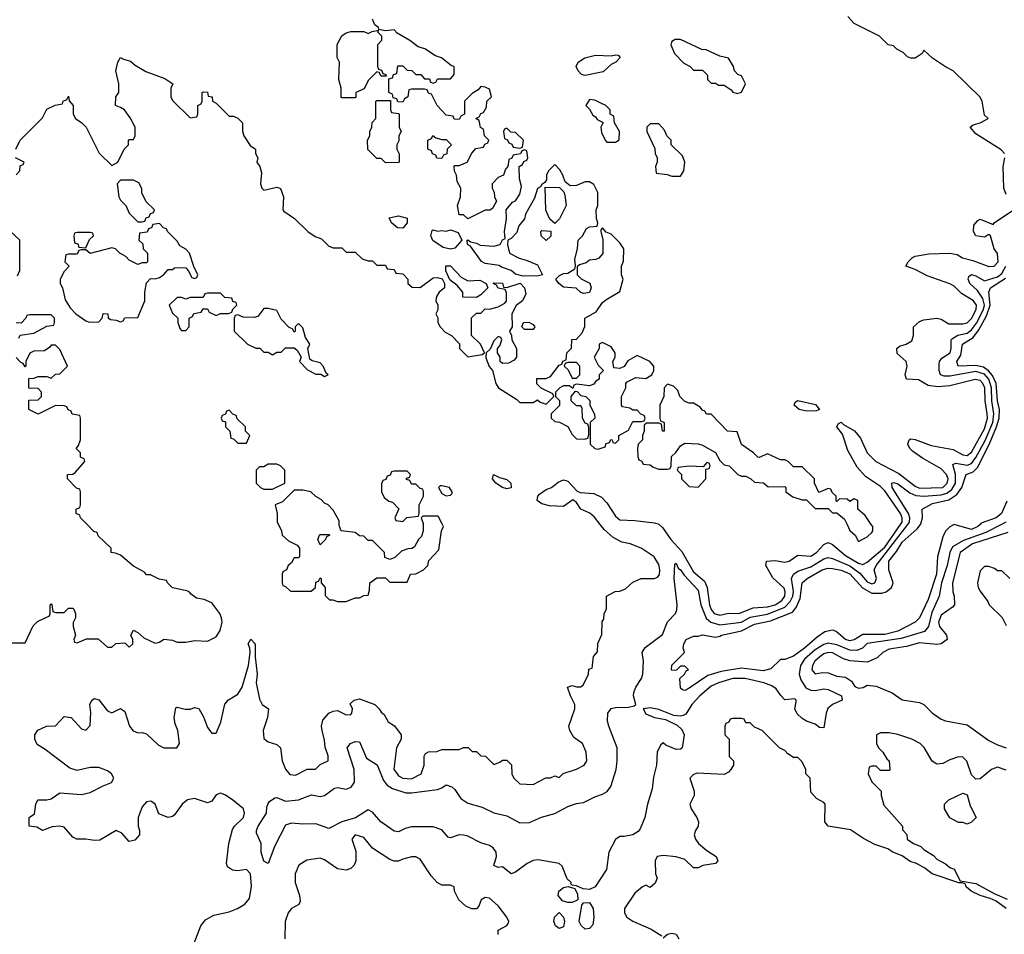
# Model space of a CAD drawing. Header units: inches. Extents: x 2710684 to 2828758, y 857022 to 965663.
# Tile 63 of 256: x 2713785 to 2718321, y 908111 to 912326. Entities that reach past the tile are written whole.
import ezdxf

# ---------------------------------------------------------------- set-up
doc = ezdxf.new("R2010")
doc.units = ezdxf.units.IN
doc.header["$MEASUREMENT"] = 0
doc.layers.add('C7910', color=7, linetype='Continuous')
doc.layers.add('C7911', color=7, linetype='Continuous')

msp = doc.modelspace()

# ---------------------------------------------------------------- linework, layer by layer
at = {"layer": 'C7910', "color": 4}
for points, elevation in [([(2713730, 909454), (2713810, 909454), (2713847.3, 909532.7), (2713867.3, 909552.7), (2713922, 909578), (2713926, 909590), (2713926, 909630), (2713930, 909634), (2713934, 909630), (2713938, 909598), (2713950, 909594), (2713990, 909594), (2714010, 909614), (2714030, 909614), (2714034, 909610), (2714042, 909590), (2714042, 909570), (2714031.6, 909548.4), (2714031.3, 909530), (2714042, 909490), (2714034, 909470), (2714038, 909458), (2714050, 909454), (2714092.7, 909472.7), (2714147.3, 909472.7), (2714190, 909434), (2714210, 909434), (2714228.9, 909451.1), (2714270, 909454), (2714290, 909434), (2714306, 909450), (2714306, 909470), (2714298, 909490), (2714310, 909512), (2714330, 909502), (2714356.9, 909476.9), (2714410, 909452), (2714430, 909458), (2714450, 909471.3), (2714490, 909466), (2714510, 909458), (2714550, 909458), (2714590, 909464.7), (2714650, 909462), (2714690, 909482), (2714708.9, 909511.1), (2714718, 909550), (2714715.3, 909570), (2714708, 909590), (2714670, 909638), (2714634.6, 909654.6), (2714600.4, 909660.4), (2714576.4, 909676.4), (2714566, 909690), (2714554.6, 909694.6), (2714490, 909708), (2714466, 909730), (2714462, 909742), (2714428.4, 909748.4), (2714387.3, 909767.3), (2714370, 909768), (2714360.4, 909780.4), (2714310, 909808), (2714250, 909858), (2714227.3, 909867.3), (2714206, 909870), (2714206, 909890), (2714147.3, 909947.3), (2714142, 909962), (2714127.3, 909967.3), (2714095.4, 910000)], 16), ([(2714589.2, 908070), (2714619, 908150), (2714642, 908178), (2714680.1, 908199.9), (2714750, 908214.9), (2714789, 908230), (2714822.7, 908250), (2714844.7, 908275.3), (2714852.8, 908332.8), (2714849.3, 908390), (2714830, 908409.3), (2714790, 908403.7), (2714766, 908406), (2714742.7, 908422.7), (2714738, 908438), (2714748.7, 908530), (2714766.3, 908593.7), (2714775.3, 908610), (2714816, 908650), (2714821.2, 908670), (2714816, 908690), (2714766, 908730), (2714730, 908753.6), (2714710, 908760.9), (2714690, 908754), (2714670, 908724), (2714650, 908717.2), (2714590, 908736.2), (2714558, 908730), (2714534, 908710), (2714498.5, 908661.5), (2714490, 908654), (2714470, 908649), (2714425.6, 908665.6), (2714408.7, 908710), (2714398.6, 908718.6), (2714390, 908724), (2714370, 908722), (2714350, 908698), (2714331.3, 908650), (2714331, 908610), (2714338, 908590), (2714338, 908570), (2714315.3, 908544.7), (2714290, 908538), (2714256.5, 908576.5), (2714230, 908589), (2714154.9, 908545.1), (2714130, 908542.7), (2714090.7, 908549.3), (2714049.3, 908549.3), (2714030, 908559), (2713990, 908604), (2713970, 908609.2), (2713934.4, 908605.6), (2713890, 908589), (2713864.7, 908604.7), (2713828.7, 908610), (2713829, 908650), (2713854, 908666), (2713859, 908710), (2713869.3, 908730.7), (2713910, 908731), (2713930, 908736), (2713970, 908762.8), (2714070, 908755.5), (2714110, 908764), (2714170, 908796), (2714208, 908810), (2714219, 908830), (2714208.7, 908850), (2714190, 908864), (2714150, 908879), (2714110, 908879), (2714050, 908865.2), (2714016.5, 908876.5), (2713902.7, 908962.7), (2713865.6, 908985.6), (2713855.3, 909010), (2713855.3, 909030), (2713868.9, 909051.1), (2713909.1, 909070.9), (2713950, 909071.3), (2713990, 909114.8), (2714022, 909110), (2714070, 909058), (2714090, 909052), (2714110, 909074), (2714112.7, 909132.7), (2714108.7, 909170), (2714118, 909190), (2714130, 909198), (2714150, 909192), (2714190, 909141), (2714210, 909131.3), (2714250, 909151), (2714270, 909138), (2714290.5, 909070.5), (2714308.3, 909048.3), (2714330, 909038.8), (2714350, 909040.7), (2714370, 909034.8), (2714423.9, 908983.9), (2714450, 908970.7), (2714509, 908971), (2714521.2, 908990), (2714513.6, 909050), (2714501, 909081), (2714496.2, 909110), (2714505.2, 909154.8), (2714510, 909158), (2714548, 909148), (2714572, 909148), (2714590, 909156), (2714610, 909151.3), (2714632.8, 909112.8), (2714650, 909064.7), (2714670, 909038), (2714690, 909038), (2714711.4, 909088.6), (2714730, 909171), (2714747.8, 909192.2), (2714790, 909217.3), (2714809.6, 909250), (2714839.5, 909350), (2714846.6, 909410), (2714845.2, 909430), (2714837.2, 909450), (2714850, 909470.8), (2714870.5, 909450), (2714870.5, 909390.5), (2714879.3, 909310), (2714874, 909270), (2714890, 909194), (2714902, 909170), (2714931, 909150), (2714927.3, 909110), (2714907.3, 909050), (2714910, 909014), (2714930, 908998), (2714970, 908986), (2714986, 908970), (2714994, 908910), (2715010, 908871.3), (2715030, 908846.8), (2715056, 908844), (2715110, 908871.3), (2715147.3, 908872.7), (2715170, 908894), (2715206, 908910), (2715206, 908934), (2715192.9, 908972.9), (2715190, 909006), (2715178, 909050), (2715176, 909070), (2715182.5, 909097.5), (2715209.5, 909130.5), (2715230, 909138.8), (2715250, 909142), (2715290, 909122), (2715310, 909124.7), (2715315.3, 909130), (2715318, 909150), (2715307.3, 909172.7), (2715326, 909190), (2715350, 909196), (2715422, 909170), (2715442, 909150), (2715450, 909134), (2715463.6, 909123.6), (2715482, 909090), (2715511.3, 909071.3), (2715542, 909030), (2715542, 909010), (2715521, 908970), (2715508.3, 908871.7), (2715530, 908840.7), (2715550, 908830.8), (2715590, 908827.7), (2715634, 908850), (2715649, 908890), (2715648.7, 908931.3), (2715655.3, 908944.7), (2715668.4, 908951.6), (2715707.3, 908952.7), (2715730, 908962), (2715810, 908962), (2715830, 908972), (2715851.6, 908971.6), (2715870, 908954), (2715890, 908954), (2715910, 908934), (2715931.6, 908931.6), (2715970, 908894), (2715996.4, 908903.6), (2716010, 908914), (2716030, 908914), (2716051.6, 908891.6), (2716052, 908850), (2716062, 908830), (2716090, 908804.7), (2716150, 908802), (2716208.4, 908831.6), (2716230, 908832), (2716250, 908842), (2716270, 908834), (2716288.4, 908851.6), (2716350, 908871.3), (2716386, 908890), (2716398, 908910), (2716395.3, 908950), (2716378, 908990), (2716338, 909018), (2716319, 909050), (2716315.3, 909070), (2716342, 909150), (2716342, 909170), (2716322, 909210), (2716308.7, 909250), (2716330, 909258), (2716350, 909251.3), (2716368.4, 909251.6), (2716380.4, 909259.6), (2716406, 909310), (2716407.3, 909332.7), (2716422, 909338), (2716428.4, 909391.6), (2716447.3, 909412.7), (2716448.4, 909451.6), (2716467.3, 909492.7), (2716468, 909552), (2716476.4, 909563.6), (2716478, 909590), (2716488, 909610), (2716488, 909670), (2716528.9, 909691.1), (2716550, 909692), (2716576.4, 909703.6), (2716610, 909734), (2716648.9, 909751.1), (2716710, 909751.3), (2716723.1, 909756.9), (2716732.1, 909767.9), (2716734.5, 909790), (2716730, 909815.3), (2716708.7, 909850), (2716648, 909890), (2716598, 909910), (2716558.4, 909918.4), (2716519.1, 909939.1), (2716477, 909977), (2716459.6, 910000)], 12), ([(2718308.8, 910000), (2718236.6, 909963.4), (2718133.5, 909926.5), (2718083, 909897), (2718070.2, 909870), (2718058.4, 909810), (2718031.1, 909730), (2718020.7, 909670), (2717986.4, 909593.6), (2717971.1, 909528.9), (2717953.8, 909506.2), (2717846.4, 909473.6), (2717690, 909450.9), (2717668.4, 909430), (2717641.4, 909418.6), (2717610, 909419.8), (2717550, 909445), (2717510, 909453.1), (2717490, 909447), (2717450, 909422.2), (2717401.2, 909378.8), (2717382.4, 909350), (2717376.1, 909310), (2717383.2, 909283.2), (2717406.4, 909246.4), (2717430, 909236.5), (2717450, 909234.3), (2717490, 909242.4), (2717510, 909239.3), (2717570.7, 909210), (2717574.8, 909190), (2717530, 909169.4), (2717508.5, 909151.5), (2717500.5, 909130), (2717490, 909062), (2717470, 909064), (2717450, 909079), (2717410, 909093.2), (2717390, 909105.2), (2717367.5, 909127.5), (2717356, 909150), (2717362, 909182), (2717362, 909190), (2717356, 909196), (2717310, 909191.6), (2717290.9, 909210.9), (2717270, 909242.9), (2717250, 909256.3), (2717214, 909270), (2717128, 909290), (2717070, 909289.8), (2717004.9, 909270), (2716970, 909254), (2716918.9, 909210), (2716881.7, 909170), (2716853.8, 909126.2), (2716841.1, 909118.9), (2716830, 909115.8), (2716798.9, 909118.9), (2716730, 909147), (2716690, 909155.1), (2716658, 909150), (2716670, 909126.7), (2716709.2, 909110.8), (2716760.3, 909100.3), (2716814.4, 909074.4), (2716835.6, 909055.6), (2716846.4, 909030), (2716837.3, 908970), (2716830, 908964.5), (2716810, 908962.9), (2716762.4, 908982.4), (2716750, 908992.7), (2716737.3, 908982.7), (2716721.3, 908950), (2716719.5, 908890), (2716705.3, 908834.8), (2716699, 908781), (2716677.1, 908710), (2716664.9, 908650), (2716643, 908597), (2716634.9, 908585.1), (2716610.5, 908569.5), (2716570, 908561.2), (2716550, 908562), (2716530, 908548), (2716498.8, 908490), (2716488, 908410), (2716436.3, 908330), (2716410, 908317.6), (2716380.5, 908320.5), (2716350, 908335.1), (2716330, 908338), (2716324, 908344), (2716325.2, 908350), (2716306.9, 908366.9), (2716284.5, 908424.5), (2716270, 908437.2), (2716173.9, 908453.9), (2716150, 908451.5), (2716122.8, 908437.2), (2716070, 908397), (2716049.6, 908389.6), (2716010, 908421.2), (2715990, 908419), (2715970, 908428), (2715982.4, 908470), (2715980.5, 908490), (2715967, 908510), (2715950, 908520.5), (2715910, 908533), (2715850, 908563), (2715830, 908568), (2715810, 908569.6), (2715770, 908556), (2715759, 908559), (2715730, 908592), (2715690, 908606.3), (2715590, 908605.7), (2715560.8, 908599.2), (2715530, 908582.9), (2715510, 908586), (2715449.3, 908630), (2715410, 908674), (2715390, 908684), (2715331.6, 908648.4), (2715270, 908629.7), (2715210, 908598), (2715150, 908619.5), (2715090, 908618), (2715036.8, 908623.2), (2715010, 908614), (2714960.9, 908519.1), (2714930, 908438), (2714910, 908448.7), (2714898, 908490), (2714897.2, 908530), (2714876.5, 908576.5), (2714876, 908590), (2714884.5, 908610), (2714922, 908670), (2714923.1, 908696.9), (2714930, 908714), (2714936.4, 908723.6), (2714960.4, 908739.6), (2714970, 908742), (2715010, 908724.7), (2715069.2, 908730.8), (2715130, 908754), (2715170, 908746), (2715190, 908750.8), (2715234.8, 908785.2), (2715250, 908787.7), (2715290, 908780.4), (2715311.6, 908788.4), (2715327.9, 908812.1), (2715326.6, 908870), (2715293.2, 908970), (2715308.7, 908990), (2715330, 908998.8), (2715350, 908998), (2715382.9, 908922.9), (2715431.7, 908891.7), (2715460.5, 908820.5), (2715478.3, 908798.3), (2715503, 908783), (2715563.6, 908763.6), (2715590, 908763.1), (2715710, 908778.4), (2715730, 908785.5), (2715750, 908800.5), (2715776.3, 908790), (2715790, 908778), (2715817.5, 908737.5), (2715850, 908714.6), (2715916.2, 908696.2), (2715970, 908670.4), (2716030, 908657.1), (2716090, 908624.4), (2716134.3, 908625.7), (2716189.6, 908650.4), (2716250, 908667.7), (2716310, 908700.7), (2716350, 908714), (2716382, 908718), (2716434.8, 908745.2), (2716470, 908756.3), (2716491.2, 908768.8), (2716507.7, 908792.3), (2716533.3, 908870), (2716537.6, 908910), (2716538, 908970), (2716499, 909070), (2716493.6, 909093.6), (2716494, 909130), (2716510, 909151), (2716530, 909156), (2716590, 909158), (2716616.6, 909163.4), (2716624, 909170), (2716613.3, 909210), (2716614.9, 909225.1), (2716623.7, 909250), (2716649.4, 909290), (2716655.6, 909310), (2716658.4, 909370), (2716653.2, 909410), (2716667, 909433), (2716747, 909493), (2716769.6, 909550.4), (2716806, 909590), (2716813.1, 909606.9), (2716814.7, 909630), (2716800.5, 909750), (2716803.2, 909816.8), (2716810, 909821), (2716819.1, 909799.1), (2716830, 909790.6), (2716845.8, 909765.8), (2716910, 909696.4), (2716922.9, 909630), (2716947.4, 909567.4), (2716969.4, 909549.4), (2717010, 909537.7), (2717110, 909549.3), (2717150, 909571.9), (2717230, 909586.4), (2717310, 909618.5), (2717335.2, 909644.8), (2717346.6, 909670), (2717350.6, 909690.6), (2717340.4, 909750), (2717349.6, 909770), (2717370, 909784), (2717430, 909803.9), (2717490, 909841.8), (2717510, 909846.9), (2717530, 909842.8), (2717610, 909808.5), (2717655, 909775), (2717690, 909736), (2717710, 909725.5), (2717725.2, 909730), (2717732.4, 909750), (2717721.7, 909790), (2717731.1, 909810), (2717876.1, 910000)], 8), ([(2714977, 910000), (2714992, 909970), (2714994, 909950), (2715023.6, 909923.6), (2715063.6, 909903.6), (2715074, 909890), (2715074, 909850), (2715070, 909846), (2715050, 909846), (2715036.9, 909823.1), (2715022, 909810), (2715014, 909790), (2714998, 909782), (2714994, 909770), (2714994, 909730), (2714998, 909718), (2715010, 909714), (2715032.7, 909692.7), (2715128.4, 909691.6), (2715148, 909710), (2715150, 909734), (2715162, 909738), (2715170, 909754), (2715174, 909750), (2715174, 909730), (2715192, 909710), (2715192.7, 909672.7), (2715212, 909652), (2715228, 909652), (2715250, 909644.7), (2715290, 909644.7), (2715330, 909662), (2715350, 909662), (2715370, 909672), (2715390, 909674), (2715396.4, 909696.4), (2715398, 909730), (2715430, 909754), (2715470, 909754), (2715490, 909734), (2715570, 909734), (2715586, 909770), (2715610, 909772), (2715646, 909790), (2715666, 909810), (2715670, 909834), (2715716.4, 909883.6), (2715728, 909970), (2715738, 909990), (2715732.7, 910000)], 16), ([(2715644.7, 910000), (2715644.7, 909970), (2715636, 909944), (2715622, 909930), (2715603.6, 909896.4), (2715591.6, 909888.4), (2715572.7, 909887.3), (2715543.6, 909876.4), (2715512.7, 909847.3), (2715490, 909838), (2715467.3, 909847.3), (2715466, 909870), (2715410, 909926), (2715390, 909926), (2715370, 909946), (2715350, 909948), (2715330, 909962), (2715266, 909970), (2715258, 909990), (2715257.4, 910000)], 16), ([(2716730.8, 910000), (2716746.4, 909986.4), (2716785.3, 909930), (2716835.8, 909875.8), (2716890, 909781.6), (2716939.2, 909739.2), (2716951.8, 909710), (2716962.3, 909630), (2716970, 909607.7), (2716983.8, 909590), (2717010, 909581.3), (2717050, 909590.5), (2717098, 909590), (2717163.9, 909616.1), (2717230, 909620.8), (2717266, 909630), (2717295.8, 909650), (2717309.6, 909670), (2717312.1, 909690), (2717306.5, 909706.5), (2717254, 909754), (2717222, 909810), (2717226, 909830), (2717265.6, 909834.4), (2717310, 909825.5), (2717330, 909830.8), (2717370, 909858.8), (2717430, 909854), (2717455.6, 909870), (2717490, 909907.7), (2717510, 909917.3), (2717530, 909908), (2717590, 909857.4), (2717650, 909821.5), (2717670, 909816), (2717690, 909825.7), (2717770, 909895.8), (2717842.8, 910000)], 12), ([(2718209.1, 910000), (2718198.8, 909990), (2718170, 909977), (2718090, 909999), (2718070.7, 909989.3), (2718050.7, 909969.3), (2718037.3, 909942.7), (2718013, 909850), (2718008.7, 909770), (2717970, 909653.2), (2717930, 909569.2), (2717910.8, 909550), (2717830, 909508.7), (2717770, 909492.8), (2717670, 909493), (2717630, 909467.6), (2717610, 909463), (2717589.5, 909470), (2717546.3, 909506.3), (2717530, 909512), (2717494.9, 909505.1), (2717458.9, 909481.1), (2717400.5, 909430), (2717350, 909393.2), (2717310, 909378), (2717290, 909378), (2717245.4, 909334.6), (2717210, 909325.6), (2717110, 909336.9), (2717017.3, 909322.7), (2716955.8, 909304.2), (2716870, 909245.2), (2716850, 909235.3), (2716838, 909238), (2716830, 909246), (2716826, 909290), (2716848, 909310), (2716855.3, 909324.7), (2716866, 909330), (2716850, 909346), (2716830, 909346), (2716811.6, 909328.4), (2716790, 909326), (2716788, 909330), (2716790, 909352), (2716848, 909410), (2716842, 909430), (2716845.2, 909450), (2716855.3, 909470), (2716890, 909484.7), (2716910, 909484.7), (2716930, 909491), (2716990, 909481), (2717010, 909484.7), (2717018, 909490), (2717110, 909510.2), (2717170, 909540.3), (2717244.4, 909555.6), (2717345.1, 909594.9), (2717362.9, 909617.1), (2717380.9, 909659.1), (2717390, 909730.6), (2717412.7, 909750), (2717482.7, 909790), (2717510, 909798), (2717530, 909797.4), (2717570, 909788.9), (2717610, 909772.2), (2717667.3, 909707.3), (2717710, 909683.6), (2717757.2, 909682.7), (2717777.2, 909690), (2717800.9, 909710), (2717809.4, 909730), (2717789.6, 909790), (2717789.7, 909830), (2717824.5, 909875.5), (2717850, 909918.4), (2717920.1, 909979.9), (2717935.2, 910000)], 4), ([(2717596.5, 910000), (2717610, 909972), (2717634, 909950), (2717650, 909922), (2717690, 909942), (2717710, 909962), (2717715.3, 909970), (2717715.3, 909990), (2717708.4, 910000)], 16), ([(2718337, 909963), (2718174.9, 909910), (2718117, 909870), (2718081.6, 909730), (2718084, 909690), (2718090.7, 909669.3), (2718091, 909630), (2718082, 909618), (2718030, 909581.2), (2718018, 909550), (2718023, 909530), (2718054.8, 909490), (2718057.3, 909470), (2718030.8, 909450), (2718010, 909446), (2717930, 909453.5), (2717870, 909437.7), (2717790, 909424.5), (2717760.7, 909410), (2717734.6, 909385.4), (2717690, 909365.2), (2717610, 909371.6), (2717580.8, 909380.8), (2717530, 909407.6), (2717510, 909409.6), (2717490, 909404.2), (2717470.5, 909390), (2717448.5, 909370), (2717437.1, 909350), (2717434, 909330), (2717450, 909310.8), (2717483, 909317), (2717510, 909316.4), (2717550, 909301.3), (2717590, 909295.5), (2717617.3, 909277.3), (2717633.2, 909253.2), (2717650, 909245.5), (2717671.5, 909248.5), (2717690, 909258.8), (2717730, 909254.8), (2717804.5, 909224.5), (2717850.9, 909190.9), (2717930, 909178.8), (2717950, 909170.8), (2717990, 909130.8), (2718030, 909102.8), (2718050, 909094.8), (2718150, 909076.3), (2718250, 909004), (2718290, 908984), (2718330, 908970.8)], 12), ([(2718346, 909750), (2718310, 909786), (2718290, 909786), (2718276.4, 909796.4), (2718250, 909806), (2718230, 909806), (2718210, 909786), (2718198, 909730), (2718201, 909710), (2718210, 909692), (2718245.4, 909645.4), (2718252, 909630), (2718311.1, 909571.1), (2718330, 909534)], 16), ([(2718329.3, 908229.3), (2718283.1, 908263.1), (2718256.4, 908276.4), (2718209.3, 908289.3), (2718169.1, 908309.1), (2718146, 908330), (2718142, 908342), (2718128, 908348), (2718112, 908348), (2717989.3, 908389.3), (2717955.1, 908415.1), (2717916.6, 908436.6), (2717887, 908447), (2717850, 908473.2), (2717808, 908490), (2717784.7, 908504.7), (2717724.8, 908524.8), (2717672.5, 908552.5), (2717612.1, 908592.1), (2717509.3, 908609.3), (2717494, 908630), (2717495.3, 908710), (2717490, 908718), (2717456.4, 908736.4), (2717430, 908766), (2717426, 908830), (2717406, 908850), (2717406, 908870), (2717390, 908906), (2717370, 908926), (2717350, 908926), (2717323.1, 908943.1), (2717310, 908958), (2717286, 908970), (2717206, 909050), (2717170, 909066), (2717150, 909086), (2717130, 909086), (2717122, 909102), (2717110, 909106), (2717070, 909106), (2717058, 909102), (2717052, 909088), (2717038, 909082), (2717034, 909070), (2717034, 909030), (2717054, 909010), (2717054, 908930), (2717074, 908910), (2717074, 908890), (2717062, 908870), (2717050, 908858), (2717030, 908848), (2716906.4, 908853.6), (2716890, 908848), (2716872, 908830), (2716892, 908770), (2716892, 908750), (2716872, 908710), (2716878, 908690), (2716904.7, 908650), (2716912, 908630), (2716911.3, 908610), (2716898, 908590), (2716892, 908570), (2716898, 908550), (2716912, 908530), (2716950, 908498), (2716994, 908470), (2717002, 908450), (2716990, 908438), (2716931.6, 908428.4), (2716910, 908418), (2716890, 908418), (2716850, 908455.3), (2716810, 908468.7), (2716750, 908474), (2716722, 908470), (2716712, 908450), (2716714, 908390), (2716722, 908370), (2716712.7, 908347.3), (2716690, 908326), (2716670, 908338), (2716654, 908330), (2716619.6, 908300.4), (2716572, 908230), (2716572, 908210), (2716582, 908190), (2716610, 908172), (2716694.4, 908134.4), (2716743.6, 908103.6)], 12), ([(2718330, 908868), (2718290, 908882), (2718262, 908870), (2718210, 908828), (2718190, 908826), (2718170, 908846), (2718148.9, 908908.9), (2718130, 908928), (2718110, 908928.7), (2718070, 908915.3), (2718038, 908898), (2718010, 908895.3), (2717989.1, 908909.1), (2717952, 908972), (2717934, 908990), (2717895.3, 909010), (2717830, 909032.3), (2717790, 909039.3), (2717750, 909039), (2717732, 909030), (2717732, 908990), (2717742, 908970), (2717762, 908950), (2717779.6, 908919.6), (2717790.9, 908910.9), (2717794, 908870), (2717790, 908866), (2717750, 908866), (2717730, 908886), (2717710, 908886), (2717698, 908882), (2717694, 908850), (2717710, 908814), (2717754, 908770), (2717754, 908750), (2717766.4, 908706.4), (2717852, 908610), (2717852.7, 908592.7), (2717871.6, 908571.6), (2717874, 908550), (2717902, 908530), (2717936, 908516), (2717950, 908502), (2717994.8, 908474.8), (2718010, 908458), (2718050, 908436), (2718070, 908418.8), (2718090.7, 908410.7), (2718118, 908358), (2718190, 908344.7), (2718276.9, 908296.9), (2718333.7, 908273.7)], 12), ([(2715988.7, 908110), (2715989.2, 908130.8), (2716028.7, 908151.3), (2716036.4, 908163.6), (2716038, 908170), (2716029, 908190), (2715990, 908242), (2715950, 908277.2), (2715930, 908281.2), (2715911.3, 908270), (2715899.8, 908240.2), (2715890, 908228), (2715868.9, 908228.9), (2715840.2, 908240.2), (2715808, 908270), (2715788, 908310), (2715786, 908330), (2715770, 908338), (2715730, 908338), (2715708, 908350), (2715680.2, 908380.2), (2715630, 908458), (2715610, 908468), (2715590, 908468), (2715550, 908458), (2715530, 908448), (2715510, 908448), (2715490, 908455.3), (2715410, 908508), (2715370, 908557.2), (2715330, 908568.7), (2715316, 908550), (2715334.4, 908494.4), (2715334, 908450), (2715326, 908430), (2715310, 908414), (2715290, 908406), (2715250, 908413.2), (2715190, 908454), (2715170, 908461.2), (2715107.5, 908452.5), (2715070.7, 908429.3), (2715054.8, 908390), (2715054, 908350), (2715074, 908290), (2715076.9, 908263.1), (2715071, 908249), (2715038, 908230), (2715022.8, 908210), (2715007.7, 908170), (2715006.8, 908090)], 12), ([(2716750, 908094), (2716768.9, 908111.1), (2716790, 908116), (2716810, 908111.3), (2716822, 908090)], 12)]:
    msp.add_lwpolyline(points, dxfattribs=dict(at, elevation=elevation))
for points, elevation in [([(2715170, 909906), (2715158, 909930), (2715166, 909950), (2715170, 909954), (2715210, 909954), (2715214, 909950), (2715198, 909942), (2715194, 909930)], 16), ([(2718150, 908618), (2718130, 908626), (2718110, 908626), (2718070, 908648), (2718046, 908690), (2718046, 908710), (2718066, 908730), (2718130, 908762), (2718150, 908754), (2718163.6, 908703.6), (2718191.3, 908650), (2718170, 908628)], 12), ([(2716310, 908256.9), (2716285.1, 908265.1), (2716266.6, 908290), (2716269.6, 908310), (2716290, 908326), (2716312, 908332), (2716342, 908322), (2716355.5, 908295.5), (2716356, 908270), (2716350, 908266.6), (2716330, 908258)], 8), ([(2716390, 908135.1), (2716371.4, 908151.4), (2716362.4, 908170), (2716374.8, 908245.2), (2716383.3, 908256.7), (2716410, 908257.1), (2716426.7, 908230), (2716430.3, 908189.7), (2716425.5, 908154.5), (2716410, 908137.2)], 8), ([(2716270, 908138), (2716253.2, 908150), (2716245.2, 908170), (2716249.5, 908190), (2716270, 908211.3), (2716290.3, 908190.3), (2716294.4, 908170), (2716290, 908145.2)], 8)]:
    msp.add_lwpolyline(points, close=True, dxfattribs=dict(at, elevation=elevation))
at = {"layer": 'C7911', "color": 4}
for points, elevation in [([(2713768, 911730), (2713788, 911770), (2713890, 911874), (2713910, 911914), (2713948.4, 911931.6), (2713982, 911938), (2713986, 911950), (2714002, 911958), (2714010, 911974), (2714012.7, 911952.7), (2714031.1, 911931.1), (2714032, 911890), (2714042, 911870), (2714072, 911850), (2714092, 911830), (2714151.6, 911711.6), (2714210, 911654), (2714238, 911670), (2714266, 911730), (2714286, 911750), (2714286, 911770), (2714290, 911774), (2714310, 911774), (2714318, 911790), (2714318, 911830), (2714293.6, 911873.6), (2714268, 911910), (2714250, 911922), (2714226, 911930), (2714228.7, 911970), (2714242, 911990), (2714242, 912030), (2714228, 912090), (2714238, 912130), (2714250, 912152), (2714263.6, 912143.6), (2714295.3, 912135.3), (2714316.9, 912116.9), (2714367.1, 912087.1), (2714454.4, 912054.4), (2714491.1, 912031.1), (2714482, 912010), (2714482, 911970), (2714490, 911954), (2714570, 911874), (2714602, 911878), (2714606, 911890), (2714606, 911930), (2714622, 911938), (2714626, 911950), (2714626, 911990), (2714630, 911994), (2714650, 911992), (2714654, 911974), (2714672, 911970), (2714674, 911950), (2714690, 911942), (2714750, 911882), (2714770, 911882), (2714790, 911872), (2714811, 911850), (2714811.6, 911811.6), (2714818, 911790), (2714846.4, 911746.4), (2714871, 911730), (2714871.3, 911710), (2714882, 911690), (2714878, 911670), (2714891.3, 911650), (2714899.8, 911619.8), (2714894.8, 911570), (2714901, 911550), (2714910, 911541), (2714970, 911554), (2714987.3, 911547.3), (2715000.5, 911510), (2714998, 911450), (2715002.8, 911442.8), (2715052, 911410), (2715112, 911350), (2715146.8, 911326.8), (2715176, 911316), (2715210, 911282), (2715230, 911274), (2715270, 911274), (2715290, 911254), (2715330, 911254), (2715363.6, 911223.6), (2715390, 911214), (2715410, 911214), (2715430, 911194), (2715470, 911194), (2715478, 911178), (2715510, 911174), (2715518, 911158), (2715550, 911154), (2715574, 911130), (2715574, 911110), (2715592.7, 911092.7), (2715630, 911092), (2715690, 911136), (2715710, 911138), (2715732, 911132), (2715742, 911110), (2715742, 911090), (2715718, 911070), (2715704.7, 911050), (2715702, 911030), (2715712, 911010), (2715711.6, 910988.4), (2715702, 910970), (2715711.6, 910951.6), (2715712, 910930), (2715722, 910910), (2715745.4, 910885.4), (2715774, 910870), (2715812, 910832), (2715812, 910810), (2715850, 910772), (2715916.4, 910783.6), (2715926, 910790), (2715908, 910830), (2715866, 910870), (2715867.3, 910952.7), (2715890, 910974), (2715910, 910974), (2715930, 910994), (2715950, 910992), (2715990, 911002), (2716020.4, 911019.6), (2716028, 911030), (2716027.3, 911067.3), (2716022, 911082), (2715990, 911088), (2715982, 911102), (2715966, 911110), (2715970, 911114), (2716010, 911111.3), (2716014, 911094), (2716030, 911092), (2716091.1, 911111.1), (2716111.3, 911090), (2716116.9, 911063.1), (2716102, 911030), (2716071.6, 911008.4), (2716052, 910970), (2716054, 910910), (2716042, 910890), (2716051.3, 910871.3), (2716052, 910850), (2716074, 910810), (2716074, 910770), (2716063.6, 910756.4), (2716036.9, 910743.1), (2716010, 910742), (2715998, 910750), (2715998, 910770), (2715986, 910790), (2715986, 910810), (2715996.4, 910823.6), (2716006, 910850), (2716002, 910862), (2715990, 910866), (2715970, 910846), (2715952.7, 910807.3), (2715934, 910790), (2715932.7, 910767.3), (2715948.2, 910728.2), (2715962.8, 910710), (2715978.8, 910650), (2715991, 910630), (2716076, 910576), (2716090, 910562), (2716150, 910562), (2716170, 910574), (2716183.6, 910563.6), (2716210, 910554), (2716246, 910590), (2716242, 910602), (2716187.3, 910627.3), (2716167.3, 910647.3), (2716167.3, 910672.7), (2716210, 910672), (2716230, 910682), (2716270, 910734), (2716282, 910738), (2716288, 910752), (2716302, 910758), (2716306, 910790), (2716327.3, 910812.7), (2716328.4, 910851.6), (2716350, 910854), (2716376.4, 910883.6), (2716388.4, 910911.6), (2716389.1, 910950.9), (2716440.4, 910979.6), (2716470, 911022), (2716484.7, 911035.3), (2716550, 911074), (2716566, 911130), (2716558, 911150), (2716558, 911190), (2716567.3, 911212.7), (2716568, 911270), (2716550, 911298), (2716510, 911338), (2716487.3, 911347.3), (2716470, 911366), (2716462, 911358), (2716462, 911350), (2716472, 911312), (2716471.6, 911248.4), (2716452.7, 911227.3), (2716439.6, 911220.4), (2716410, 911218), (2716395.3, 911204.7), (2716363.6, 911196.4), (2716352.7, 911187.3), (2716354, 911150), (2716371.6, 911131.6), (2716411, 911111), (2716418, 911090), (2716410.8, 911069.2), (2716384.7, 911064.7), (2716370, 911068.7), (2716349, 911089), (2716290, 911092.7), (2716268.7, 911110), (2716255.3, 911130), (2716272.7, 911147.3), (2716290, 911156), (2716310, 911158), (2716342, 911178), (2716346, 911190), (2716343.1, 911223.1), (2716355.3, 911270), (2716358, 911310), (2716378, 911330), (2716396.4, 911363.6), (2716410, 911372), (2716446, 911374), (2716448, 911390), (2716442, 911410), (2716441.2, 911450), (2716448.7, 911470), (2716448, 911530), (2716430, 911566), (2716410, 911578), (2716390, 911578), (2716350, 911562), (2716320.4, 911560.4), (2716298, 911578), (2716288, 911610), (2716273.6, 911633.6), (2716250, 911658), (2716221, 911630), (2716212, 911610), (2716212, 911588), (2716204.7, 911575.3), (2716190, 911566), (2716184.7, 911555.3), (2716170, 911548), (2716156.8, 911503.2), (2716116, 911430), (2716111.3, 911408.7), (2716084, 911376), (2716075.3, 911344.7), (2716050, 911318), (2716034, 911310), (2716032, 911288), (2716041, 911250), (2716086.2, 911226.2), (2716118, 911218), (2716170, 911196), (2716194, 911150), (2716174.8, 911145.2), (2716104, 911144), (2716070, 911153.2), (2716048.7, 911170), (2716004.8, 911184.8), (2715993.4, 911193.4), (2715930, 911202), (2715912.1, 911212.1), (2715862, 911282), (2715848, 911290), (2715846, 911310), (2715850, 911312), (2715862, 911302), (2715890, 911296), (2715906.8, 911286.8), (2715970, 911283), (2715998, 911290), (2716010, 911312), (2716022, 911318), (2716019, 911350), (2716028, 911410), (2716026, 911450), (2716055.3, 911484.7), (2716070, 911491.3), (2716090, 911522), (2716097.2, 911557.2), (2716087.3, 911592.7), (2716086, 911650), (2716102, 911658), (2716107.3, 911672.7), (2716122, 911678), (2716126, 911690), (2716122, 911722), (2716110, 911726), (2716098, 911722), (2716092.7, 911707.3), (2716058, 911702), (2716052.7, 911687.3), (2716038, 911682), (2716034, 911650), (2716023.6, 911636.4), (2716014, 911610), (2715990, 911598), (2715962, 911570), (2715962, 911550), (2715971.1, 911531.1), (2715972, 911510), (2715982, 911490), (2715963.6, 911456.4), (2715951.1, 911448.9), (2715930, 911448), (2715850, 911408), (2715830, 911426), (2715810, 911426), (2715802, 911470), (2715815.3, 911510), (2715818, 911550), (2715800.4, 911580.4), (2715798, 911610), (2715788.4, 911628.4), (2715786, 911650), (2715790, 911654), (2715810, 911654), (2715846, 911670), (2715868.4, 911711.6), (2715887.3, 911732.7), (2715922, 911738), (2715927.3, 911752.7), (2715942, 911758), (2715946, 911770), (2715926, 911790), (2715922, 911822), (2715908.4, 911828.4), (2715902, 911862), (2715886, 911870), (2715902, 911878), (2715910, 911894), (2715922, 911898), (2715936.4, 911923.6), (2715938, 911950), (2715958, 911970), (2715950, 912006), (2715930, 912015.3), (2715910, 912018), (2715896.9, 912003.1), (2715870, 911986), (2715834, 911950), (2715834, 911890), (2715818, 911882), (2715810, 911866), (2715787.3, 911867.3), (2715782, 911882), (2715750, 911886), (2715708, 911930), (2715682, 911982), (2715668, 911988), (2715662, 912002), (2715650, 912006), (2715590, 912006), (2715578, 912002), (2715574, 911970), (2715558, 911962), (2715550, 911946), (2715527.3, 911947.3), (2715522, 911962), (2715506, 911966), (2715502, 911982), (2715486, 911990), (2715486, 912054), (2715502, 912058), (2715507.3, 912072.7), (2715522, 912078), (2715527.3, 912112.7), (2715550, 912114), (2715570, 912094), (2715592, 912092), (2715610, 912074), (2715632.7, 912072.7), (2715650, 912054), (2715672.7, 912052.7), (2715678, 912038), (2715690, 912034), (2715702, 912038), (2715710, 912054), (2715770, 912054), (2715787.3, 912072.7), (2715786, 912110), (2715774, 912114), (2715728, 912150), (2715700.1, 912160.1), (2715651.9, 912191.9), (2715620.2, 912200.2), (2715582, 912230), (2715524.5, 912264.5), (2715510, 912279), (2715470, 912275.3), (2715440.4, 912280.4), (2715438, 912290), (2715422, 912302), (2715410, 912328)], 16), ([(2718321.6, 911710), (2718305.9, 911725.9), (2718190, 911799.3), (2718164, 911830), (2718178, 911842), (2718209.1, 911850.9), (2718246, 911870), (2718230, 911886), (2718219, 911950), (2718208.7, 911970), (2718086, 912090), (2718050, 912108), (2717990, 912148), (2717950, 912186), (2717942, 912170), (2717910, 912148.7), (2717890, 912148), (2717874.6, 912154.6), (2717854.6, 912174.6), (2717826, 912190), (2717810, 912206), (2717786, 912210), (2717746, 912250), (2717630, 912308), (2717600.2, 912340.2)], 12), ([(2713768.4, 911611.6), (2713786, 911630), (2713787.3, 911652.7), (2713802, 911658), (2713806, 911670), (2713766, 911690)], 16), ([(2718330, 911520.9), (2718318.9, 911550), (2718315.6, 911650), (2718323.6, 911690)], 12), ([(2717842.8, 910000), (2717849.8, 910010), (2717850.7, 910030), (2717842.7, 910050), (2717770, 910154.3), (2717750, 910175.1), (2717681.2, 910221.2), (2717643.1, 910263.1), (2717600.7, 910340.7), (2717576.2, 910416.2), (2717549.3, 910450), (2717556.4, 910463.6), (2717570, 910470.7), (2717579.8, 910459.8), (2717631.6, 910431.6), (2717658, 910398), (2717688.5, 910330), (2717729.3, 910289.3), (2717834.7, 910234.7), (2717910, 910175.8), (2717930, 910166.9), (2718038, 910170), (2718057.7, 910190), (2718062, 910210), (2718055.4, 910230), (2718030, 910256.3), (2717944.9, 910304.9), (2717897.6, 910337.6), (2717885.2, 910350), (2717877.2, 910370), (2717882, 910390), (2717890, 910394), (2717910, 910390.6), (2717983.9, 910363.9), (2718085.1, 910345.1), (2718130, 910321.3), (2718150, 910317.6), (2718170, 910332.7), (2718230, 910440.4), (2718243.9, 910490), (2718242.7, 910510), (2718232.5, 910570), (2718231.6, 910630), (2718222.4, 910650), (2718210, 910663.6), (2718187.5, 910667.5), (2718070, 910638), (2718014.5, 910634.5), (2717970, 910639.5), (2717926.3, 910666.3), (2717870, 910669.2), (2717864, 910690), (2717874, 910730), (2717869, 910750), (2717827.3, 910787.3), (2717825.2, 910810), (2717838.6, 910821.4), (2717869.2, 910830.8), (2717894.6, 910845.4), (2717902, 910870), (2717902, 910910), (2717930, 910934.8), (2717950, 910942.8), (2718010, 910951), (2718030, 910946), (2718064.9, 910924.9), (2718130, 910923.7), (2718150, 910928.8), (2718170, 910948.5), (2718190.9, 910990), (2718192.4, 911010), (2718179.5, 911030), (2718124.2, 911064.2), (2718090, 911097.2), (2718070, 911109), (2717966.3, 911146.3), (2717910, 911175.3), (2717868, 911190), (2717878, 911210), (2717898, 911230), (2717910, 911236), (2717973.6, 911246.4), (2718070, 911250.7), (2718103.5, 911243.5), (2718128.3, 911228.3), (2718176.1, 911216.1), (2718250, 911188), (2718274, 911190), (2718293.3, 911210), (2718290, 911248), (2718274.5, 911270), (2718258, 911330), (2718250, 911335.3), (2718230, 911324), (2718189.4, 911329.4), (2718179, 911350), (2718181.2, 911378.8), (2718199, 911401), (2718210, 911406), (2718270, 911382), (2718274, 911390), (2718362.7, 911450)], 12), ([(2713774.6, 911145.4), (2713786, 911170), (2713786, 911310), (2713736.4, 911356.4)], 16), ([(2717876.1, 910000), (2717883.7, 910010), (2717885.5, 910030), (2717879.4, 910050), (2717804.7, 910170), (2717802.7, 910190), (2717810, 910193.7), (2717830, 910187), (2717885.1, 910145.1), (2717913, 910133), (2717950, 910130.2), (2718030, 910136.1), (2718056.6, 910143.4), (2718079, 910161), (2718095.8, 910190), (2718096.5, 910230), (2718083.8, 910276.2), (2718097.5, 910282.5), (2718150, 910273.7), (2718170, 910280.7), (2718190, 910307.7), (2718233.2, 910386.7), (2718268.1, 910470), (2718272.8, 910510), (2718263.9, 910570), (2718262, 910630), (2718249, 910670), (2718230, 910692), (2718190, 910704.3), (2718070, 910683.1), (2718043.8, 910683.8), (2718027, 910690), (2718020.5, 910710), (2718021.3, 910738.7), (2718022.9, 910750), (2718033.7, 910766.3), (2718071.2, 910790), (2718076.4, 910810), (2718076.9, 910850), (2718082.6, 910857.4), (2718107.5, 910872.5), (2718150, 910881.6), (2718170, 910896.2), (2718192.9, 910927.1), (2718225.2, 910990), (2718229.9, 911010), (2718221.7, 911041.7), (2718197.3, 911077.3), (2718161.7, 911110), (2718155.1, 911130), (2718157.5, 911142.5), (2718170, 911151.8), (2718190, 911145.7), (2718230, 911123.1), (2718290, 911141.4), (2718310, 911156.9), (2718328.3, 911190)], 8), ([(2717935.2, 910000), (2717937.2, 910002.8), (2717943.7, 910030), (2717942, 910070), (2717990, 910096.5), (2718066.1, 910113.9), (2718102.5, 910137.5), (2718124.7, 910170), (2718145.1, 910230), (2718177.5, 910242.5), (2718198, 910262), (2718251.2, 910368.8), (2718285.5, 910450), (2718297, 910490), (2718298.2, 910530), (2718289.9, 910570), (2718283.2, 910650), (2718267, 910687), (2718248.5, 910708.5), (2718224.6, 910724.6), (2718190, 910731.7), (2718108.7, 910730), (2718102.9, 910750), (2718120.3, 910779.7), (2718128, 910830), (2718177.9, 910862.1), (2718203.2, 910896.8), (2718238.6, 910961.4), (2718256, 911010), (2718249.8, 911070), (2718258, 911090), (2718325.8, 911134.2)], 4), ([(2713782, 910858), (2713787.3, 910872.7), (2713850, 910882), (2713910, 910914), (2713942, 910918), (2713946, 910930), (2713946, 910950), (2713930, 910966), (2713830, 910966), (2713818, 910962), (2713814, 910950), (2713792.7, 910927.3), (2713768.4, 910928.4)], 16), ([(2714095.4, 910000), (2714066, 910030), (2714062, 910042), (2714046, 910050), (2714046, 910070), (2714062, 910078), (2714066, 910090), (2714066, 910150), (2714062, 910162), (2714047.3, 910167.3), (2714006, 910210), (2714006, 910230), (2714030, 910232), (2714040.4, 910239.6), (2714086, 910290), (2714082, 910302), (2714066, 910310), (2714066, 910330), (2714046, 910350), (2714056.4, 910363.6), (2714066, 910390), (2714066, 910490), (2714062, 910502), (2714027.3, 910507.3), (2714022, 910522), (2714008, 910528), (2714002, 910542), (2713990, 910546), (2713950, 910548), (2713870, 910508), (2713828, 910530), (2713828, 910572), (2713870, 910574), (2713886, 910590), (2713886, 910610), (2713870, 910626), (2713827.3, 910627.3), (2713827.3, 910672.7), (2713850, 910674), (2713870, 910682), (2713910, 910682), (2713930, 910674), (2713950, 910692), (2713970, 910694), (2714006, 910730), (2713970, 910806), (2713950, 910826), (2713930, 910826), (2713923.6, 910816.4), (2713899.6, 910800.4), (2713850, 910798), (2713831.6, 910788.4), (2713814, 910750), (2713814, 910730), (2713810, 910726), (2713802, 910742), (2713790, 910746), (2713769.1, 910769.1)], 16), ([(2717708.4, 910000), (2717680.4, 910040.4), (2717646, 910070), (2717646, 910110), (2717630, 910118), (2717610, 910106), (2717596.4, 910116.4), (2717562, 910118), (2717550, 910106), (2717546, 910110), (2717546, 910130), (2717527.3, 910147.3), (2717522, 910162), (2717510, 910166), (2717467.3, 910147.3), (2717446, 910190), (2717446, 910210), (2717390, 910266), (2717350, 910266), (2717326, 910290), (2717310, 910298), (2717290, 910298), (2717230, 910326), (2717191.6, 910308.4), (2717186, 910310), (2717166, 910330), (2717110, 910368), (2717090, 910426), (2717046, 910430), (2716970, 910508), (2716948.4, 910508.4), (2716942, 910522), (2716930, 910526), (2716920.4, 910540.4), (2716890, 910558), (2716870, 910558), (2716850, 910566), (2716826, 910590), (2716816.4, 910616.4), (2716796.4, 910636.4), (2716770, 910646), (2716754, 910630), (2716752, 910590), (2716734, 910550), (2716734, 910490), (2716738, 910478), (2716754, 910470), (2716754, 910430), (2716746, 910430), (2716742, 910462), (2716730, 910466), (2716672.7, 910467.3), (2716662, 910458), (2716662, 910430), (2716654, 910410), (2716654, 910390), (2716634, 910370), (2716632, 910350), (2716632.7, 910312.7), (2716638, 910298), (2716652, 910292), (2716658, 910278), (2716690, 910274), (2716703.6, 910263.6), (2716730, 910254), (2716770, 910254), (2716782, 910258), (2716786, 910270), (2716787.3, 910312.7), (2716808.4, 910331.6), (2716830, 910362), (2716850, 910374), (2716910, 910371.3), (2716930, 910364.7), (2716990, 910332), (2717010, 910294), (2717030, 910274), (2717054, 910270), (2717094, 910230), (2717110, 910222), (2717130, 910222), (2717154, 910210), (2717170, 910194), (2717211.6, 910191.6), (2717232.7, 910172.7), (2717310, 910174), (2717314, 910170), (2717314, 910150), (2717346.4, 910126.4), (2717390, 910114), (2717410, 910114), (2717450, 910074), (2717510, 910074), (2717530, 910054), (2717550, 910054), (2717584.7, 910024.7), (2717596.5, 910000)], 16), ([(2716459.6, 910000), (2716433.8, 910033.8), (2716411.4, 910051.4), (2716369.5, 910070), (2716350, 910101.2), (2716333.2, 910113.2), (2716290, 910083.1), (2716225.6, 910085.6), (2716190, 910095.1), (2716169, 910110), (2716172.7, 910130), (2716180.1, 910139.9), (2716210, 910160.5), (2716235.3, 910170), (2716265.4, 910194.6), (2716290, 910204.9), (2716310, 910199.1), (2716353.2, 910153.2), (2716367.1, 910147.1), (2716430, 910143.1), (2716465.4, 910125.4), (2716490, 910099.3), (2716530, 910038.4), (2716550, 910021.7), (2716618.6, 910018.5), (2716710, 910007.7), (2716730, 910000.7), (2716730.8, 910000)], 12), ([(2715257.4, 910000), (2715256.4, 910016.4), (2715230, 910066), (2715206, 910090), (2715190, 910098), (2715174.6, 910114.6), (2715150, 910128), (2715126, 910150), (2715090, 910158), (2715050, 910158), (2714996, 910104), (2714962, 910090), (2714972, 910050), (2714972, 910010), (2714977, 910000)], 16), ([(2718332.9, 910107.1), (2718308, 910050), (2718284, 910030), (2718214.6, 910005.4), (2718209.1, 910000)], 4), ([(2715732.7, 910000), (2715714.6, 910034.6), (2715710, 910038), (2715642, 910038), (2715634, 910030), (2715644.7, 910004.7), (2715644.7, 910000)], 16), ([(2718328.5, 910010), (2718308.8, 910000)], 8)]:
    msp.add_lwpolyline(points, dxfattribs=dict(at, elevation=elevation))
for points, elevation in [([(2715450, 912066), (2715442, 912082), (2715430, 912086), (2715390, 912046), (2715372, 912008), (2715334, 911990), (2715334, 911970), (2715330, 911966), (2715270, 911966), (2715266, 911970), (2715266, 912010), (2715255.3, 912050), (2715258, 912130), (2715248.4, 912151.6), (2715248.4, 912211.6), (2715268.9, 912251.1), (2715290, 912264.7), (2715310, 912271.3), (2715370, 912272), (2715390, 912262), (2715408.4, 912271.6), (2715438, 912278), (2715434, 912270), (2715452, 912252), (2715452, 912230), (2715434, 912210), (2715434, 912110), (2715438, 912098), (2715452.7, 912092.7), (2715458, 912078), (2715472.7, 912072.7), (2715474, 912066)], 16), ([(2716830, 912235.3), (2716805.4, 912234.6), (2716790, 912226), (2716784.7, 912210), (2716802, 912170), (2716845.4, 912125.4), (2716874, 912110), (2716890, 912094), (2716930, 912094), (2716954, 912070), (2716954, 912050), (2716970, 912034), (2716990, 912034), (2717004.7, 912024.7), (2717030, 912024.7), (2717062.8, 912002.8), (2717070, 911992), (2717090, 911986), (2717110, 911992), (2717128.7, 912030), (2717110, 912068), (2717094, 912074), (2717078, 912090), (2717074, 912110), (2717050, 912148), (2717010, 912158), (2716947.3, 912187.3), (2716928.4, 912188.4)], 16), ([(2716390, 912069.2), (2716374, 912074), (2716358, 912090), (2716348, 912110), (2716358, 912130), (2716388, 912150), (2716438, 912162), (2716510, 912158.8), (2716530, 912164.7), (2716542, 912162), (2716551.6, 912151.6), (2716531.3, 912130), (2716510, 912119), (2716473.8, 912086.2)], 12), ([(2715470, 911666), (2715450, 911686), (2715430, 911686), (2715388.4, 911728.4), (2715388, 911770), (2715398, 911790), (2715398, 911810), (2715408, 911830), (2715408.4, 911851.6), (2715426, 911870), (2715426, 911950), (2715430, 911954), (2715494, 911954), (2715494, 911910), (2715498, 911898), (2715530, 911894), (2715534, 911890), (2715534, 911830), (2715542, 911810), (2715532, 911790), (2715531.6, 911768.4), (2715522, 911750), (2715522, 911730), (2715532.7, 911707.3), (2715534, 911670), (2715530, 911668)], 16), ([(2716410, 911958), (2716394, 911930), (2716410, 911914), (2716425.4, 911885.4), (2716438, 911878), (2716445.4, 911865.4), (2716472.7, 911852.7), (2716462, 911830), (2716465.4, 911805.4), (2716482, 911770), (2716490, 911762), (2716530, 911762), (2716547.3, 911772.7), (2716548, 911810), (2716526, 911850), (2716522, 911882), (2716506, 911890), (2716506, 911910), (2716486, 911930), (2716462, 911942), (2716434.6, 911954.6)], 16), ([(2716030, 911826), (2716018, 911822), (2716014, 911810), (2716018, 911778), (2716032.7, 911772.7), (2716038, 911758), (2716052.7, 911752.7), (2716058, 911738), (2716090, 911734), (2716102, 911738), (2716106, 911770), (2716070, 911806), (2716047.3, 911807.3)], 16), ([(2716730, 911846), (2716690, 911846), (2716674, 911830), (2716674, 911810), (2716711.6, 911731.6), (2716712, 911710), (2716722, 911690), (2716722, 911670), (2716714, 911650), (2716718, 911618), (2716767.3, 911612.7), (2716790, 911604.7), (2716830, 911604.7), (2716844, 911630), (2716849, 911670), (2716839, 911699), (2716786, 911750), (2716786, 911770), (2716766, 911790), (2716756.4, 911816.4)], 16), ([(2715730, 911774), (2715750, 911774), (2715774, 911750), (2715754, 911730), (2715752.7, 911707.3), (2715738, 911702), (2715730, 911686), (2715707.3, 911687.3), (2715702, 911702), (2715687.3, 911707.3), (2715682, 911722), (2715666, 911730), (2715666, 911770), (2715682, 911778), (2715688.4, 911791.6), (2715702, 911782)], 16), ([(2714310, 911586), (2714250, 911586), (2714234, 911570), (2714242, 911510), (2714250, 911494), (2714274, 911470), (2714290, 911434), (2714310, 911414), (2714330, 911394), (2714350, 911394), (2714362, 911398), (2714367.3, 911412.7), (2714382, 911418), (2714387.3, 911432.7), (2714402, 911438), (2714406, 911450), (2714367.3, 911487.3), (2714348.4, 911528.4), (2714347.3, 911547.3), (2714334.6, 911574.6)], 16), ([(2716250, 911386), (2716227.3, 911407.3), (2716208.4, 911448.4), (2716206, 911554), (2716272, 911552), (2716292, 911532), (2716296.9, 911516.9), (2716302, 911470), (2716271.6, 911408.4)], 16), ([(2715550, 911365.2), (2715526, 911366), (2715498, 911390), (2715487.3, 911412.7), (2715530, 911422.8), (2715570.7, 911410.7), (2715571, 911390)], 16), ([(2714430, 911386), (2714398, 911382), (2714392.7, 911367.3), (2714378, 911362), (2714372.7, 911347.3), (2714338, 911342), (2714334, 911310), (2714352.7, 911292.7), (2714354, 911270), (2714374, 911250), (2714374, 911210), (2714370, 911206), (2714350, 911206), (2714330, 911198), (2714290, 911218), (2714274.6, 911234.6), (2714246, 911250), (2714226, 911270), (2714210, 911274), (2714110, 911248.7), (2714090, 911266), (2714070, 911266), (2714058, 911262), (2714050, 911246), (2714010, 911246), (2713998, 911242), (2713994, 911210), (2714014, 911190), (2713990, 911166), (2713972, 911130), (2713972, 911110), (2713982, 911090), (2713994.8, 911034.8), (2714018, 910998), (2714044.7, 910970), (2714090, 910938), (2714107.3, 910932.7), (2714150, 910934), (2714166, 910950), (2714170, 910971.3), (2714192, 910970), (2714192.7, 910952.7), (2714203.6, 910943.6), (2714230, 910942), (2714250, 910934), (2714262, 910938), (2714270, 910952), (2714330, 910954), (2714362, 911030), (2714361.2, 911070), (2714370, 911114), (2714387.3, 911132.7), (2714410, 911132), (2714430, 911138), (2714448, 911150), (2714470, 911174), (2714490, 911174), (2714498, 911182), (2714510, 911184.7), (2714550, 911182), (2714562, 911170), (2714578, 911138), (2714590, 911134), (2714602, 911138), (2714606, 911150), (2714588, 911188), (2714568, 911250), (2714550, 911268), (2714523.1, 911283.1), (2714510, 911306), (2714466, 911350), (2714462, 911362), (2714447.3, 911367.3)], 16), ([(2715770, 911269), (2715736.5, 911276.5), (2715689, 911309), (2715679, 911330), (2715685.2, 911354.8), (2715690, 911358), (2715710, 911351), (2715730, 911354.8), (2715750, 911351.3), (2715770, 911358), (2715804.7, 911344.7), (2715822, 911310), (2715790, 911273.2)], 16), ([(2716210, 911308), (2716188, 911330), (2716186, 911350), (2716190, 911354), (2716232, 911352), (2716231.3, 911328.7)], 16), ([(2714110, 911346), (2714050, 911346), (2714038, 911342), (2714034, 911330), (2714038, 911298), (2714052.7, 911292.7), (2714058, 911278), (2714090, 911274), (2714107.3, 911312.7), (2714126, 911330), (2714122, 911342)], 16), ([(2715850, 911122), (2715905.4, 911125.4), (2715934, 911110), (2715942, 911090), (2715910, 911058), (2715890, 911046), (2715827.3, 911047.3), (2715826, 911070), (2715800.4, 911100.4), (2715767.3, 911127.3), (2715748.4, 911168.4), (2715748.9, 911191.1), (2715770, 911192), (2715819.6, 911139.6)], 16), ([(2714710, 911066), (2714650, 911066), (2714638, 911062), (2714630, 911046), (2714570, 911046), (2714550, 911038), (2714530, 911046), (2714510, 911046), (2714474, 911010), (2714490, 910974), (2714514, 910950), (2714514, 910930), (2714523.6, 910903.6), (2714530, 910894), (2714550, 910894), (2714566, 910910), (2714566, 910950), (2714582, 910958), (2714587.3, 910972.7), (2714622, 910978), (2714630, 910994), (2714650, 910994), (2714658, 910978), (2714690, 910962), (2714710, 910972), (2714747.3, 910972.7), (2714762, 910978), (2714767.3, 910992.7), (2714786, 911010), (2714782, 911022), (2714767.3, 911027.3), (2714762, 911042), (2714730, 911046)], 16), ([(2714930, 910995.3), (2714910, 910995.3), (2714882, 910958), (2714866, 910954), (2714815.3, 910955.3), (2714790, 910966), (2714778, 910962), (2714774, 910950), (2714774, 910890), (2714834, 910830), (2714872.7, 910812.7), (2714891.6, 910811.6), (2714910, 910794), (2714930, 910794), (2714950, 910782), (2714970, 910794), (2714990, 910794), (2715010, 910814), (2715050, 910814), (2715063.6, 910803.6), (2715082, 910770), (2715074, 910750), (2715111.6, 910711.6), (2715150, 910692), (2715172, 910692), (2715190, 910682), (2715206, 910690), (2715196.4, 910696.4), (2715184, 910730), (2715170, 910744), (2715133.2, 910753.2), (2715122, 910762), (2715113.2, 910810), (2715122, 910830), (2715101.2, 910861.2), (2715090, 910906), (2715070, 910926), (2715054, 910910), (2715054, 910890), (2715050, 910886), (2715042, 910902), (2715027.3, 910907.3), (2714990, 910946), (2714970, 910986)], 16), ([(2716110, 910898), (2716098, 910910), (2716106, 910930), (2716131.3, 910931.3), (2716150, 910922), (2716158, 910910), (2716150, 910898)], 16), ([(2716470, 910838), (2716454, 910830), (2716454, 910810), (2716432, 910770), (2716450, 910734), (2716474, 910710), (2716454, 910690), (2716454, 910670), (2716439.6, 910660.4), (2716430, 910646), (2716410, 910638), (2716350, 910646), (2716338, 910642), (2716334, 910626), (2716318, 910638), (2716290, 910638), (2716274, 910630), (2716254, 910610), (2716254, 910590), (2716271.6, 910571.6), (2716271.6, 910548.4), (2716234, 910510), (2716234, 910490), (2716250, 910474), (2716271.6, 910471.6), (2716311.1, 910451.1), (2716330, 910414), (2716350, 910394), (2716387.3, 910392.7), (2716402, 910398), (2716407.3, 910412.7), (2716407.3, 910447.3), (2716402, 910462), (2716390, 910466), (2716378, 910490), (2716376.4, 910536.4), (2716370, 910546), (2716350, 910546), (2716326, 910570), (2716326, 910590), (2716346, 910614), (2716352.7, 910612.7), (2716370, 910594), (2716394, 910590), (2716411.3, 910571.3), (2716412, 910550), (2716432.7, 910507.3), (2716434, 910490), (2716414, 910470), (2716414, 910370), (2716434, 910350), (2716450, 910346), (2716482, 910358), (2716487.3, 910372.7), (2716502, 910378), (2716508.4, 910391.6), (2716514, 910390), (2716518, 910378), (2716530, 910374), (2716546, 910390), (2716546, 910410), (2716590, 910434), (2716610, 910474), (2716650, 910474), (2716662, 910478), (2716666, 910490), (2716662, 910502), (2716647.3, 910507.3), (2716630, 910526), (2716610, 910526), (2716596.4, 910536.4), (2716562, 910542), (2716558, 910550), (2716558, 910590), (2716578, 910630), (2716578, 910650), (2716583.1, 910656.9), (2716623.1, 910676.9), (2716670, 910672), (2716698, 910690), (2716706, 910710), (2716706, 910730), (2716688, 910750), (2716630, 910778), (2716586.8, 910753.2), (2716570, 910728), (2716550, 910718), (2716522, 910722), (2716518, 910750), (2716528, 910770), (2716528, 910790), (2716510, 910818)], 16), ([(2716350, 910746), (2716310, 910746), (2716298, 910742), (2716294, 910730), (2716312, 910712), (2716330, 910674), (2716350, 910674), (2716366, 910690), (2716366, 910730)], 16), ([(2717410, 910521.6), (2717375.3, 910530), (2717352.7, 910550), (2717357.2, 910562.8), (2717370, 910570.4), (2717451.9, 910551.9), (2717470, 910529), (2717455.9, 910524.1)], 12), ([(2714750, 910526), (2714738, 910522), (2714732.7, 910507.3), (2714718, 910502), (2714714, 910490), (2714718, 910478), (2714732.7, 910472.7), (2714734, 910450), (2714754, 910430), (2714758, 910398), (2714770, 910394), (2714790, 910374), (2714830, 910374), (2714846, 910410), (2714826, 910430), (2714826, 910450), (2714787.3, 910487.3), (2714782, 910502), (2714767.3, 910507.3)], 16), ([(2714970, 910278), (2714930, 910278), (2714910, 910266), (2714890, 910266), (2714874, 910250), (2714874, 910190), (2714894, 910170), (2714910, 910162), (2714950, 910162), (2715006, 910190), (2715006, 910250), (2714986, 910270)], 16), ([(2716950, 910286), (2716934, 910266), (2716870, 910268), (2716818, 910262), (2716814, 910250), (2716834, 910230), (2716834, 910210), (2716870, 910174), (2716910, 910172), (2716946, 910210), (2716946, 910254), (2716962, 910258), (2716966, 910270), (2716962, 910282)], 16), ([(2715570, 910246), (2715510, 910246), (2715498, 910242), (2715492.7, 910227.3), (2715478, 910222), (2715472.7, 910207.3), (2715458, 910202), (2715452.7, 910187.3), (2715452, 910150), (2715464.7, 910124.7), (2715486.4, 910106.4), (2715502, 910102), (2715531.6, 910071.6), (2715514, 910030), (2715518, 910018), (2715550, 910014), (2715568.4, 910031.6), (2715622, 910038), (2715626, 910050), (2715626, 910090), (2715646, 910130), (2715646, 910150), (2715642, 910162), (2715630, 910166), (2715610, 910186), (2715590, 910186), (2715582, 910202), (2715567.3, 910207.3), (2715567.3, 910212.7), (2715582, 910218), (2715586, 910230)], 16), ([(2716030, 910164.5), (2716010, 910169.6), (2715979, 910190), (2715964, 910210), (2715968, 910230), (2715996.3, 910216.3), (2716030, 910207.3), (2716047.3, 910190), (2716050, 910169.2)], 12), ([(2715730, 910178), (2715722, 910178), (2715714, 910170), (2715730, 910142), (2715750, 910132), (2715770, 910134), (2715778, 910142), (2715778, 910150), (2715766, 910170)], 16)]:
    msp.add_lwpolyline(points, close=True, dxfattribs=dict(at, elevation=elevation))

doc.saveas('drawing.dxf')
